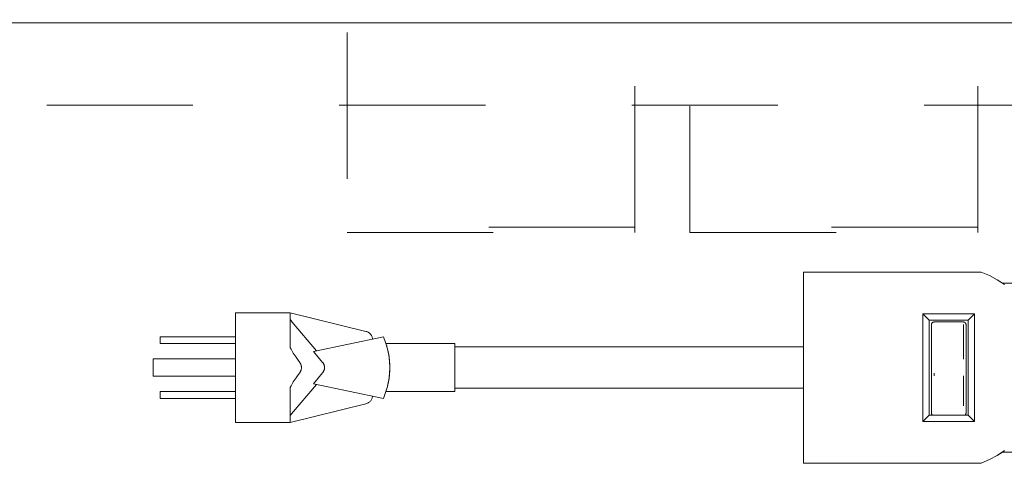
# Model space of a CAD drawing. Header units: inches. Extents: x -420 to -276, y -52 to 18.
# Tile 166 of 187: x -311.61 to -302.63, y -9.96 to -5.77. Entities that reach past the tile are written whole.
import ezdxf

# ---------------------------------------------------------------- set-up
doc = ezdxf.new("R2010")
doc.units = ezdxf.units.IN
doc.header["$LTSCALE"] = 32
doc.header["$MEASUREMENT"] = 0
doc.linetypes.add('Dash Style-1', pattern=[0.083328, 0.041656, -0.041672])
for name, color, linetype, lineweight in [('DashLine', 7, 'Dash Style-1', 13), ('Drawing', 7, 'Continuous', 18), ('ElecComp', 7, 'Continuous', 25), ('None', 7, 'Continuous', 18), ('SolidLine', 7, 'Continuous', 15)]:
    doc.layers.add(name, color=color, linetype=linetype, lineweight=lineweight)

# ---------------------------------------------------------------- blocks, each defined once
blk = doc.blocks.new('Group-6')
at = {"layer": 'DashLine', "flags": 128}
blk.add_lwpolyline([(18.3858, -10.4528), (53.2283, -10.4528), (53.2283, -11.2008), (18.3858, -11.2008)], close=True, dxfattribs=at)
at = {"layer": 'SolidLine', "flags": 128}
blk.add_lwpolyline([(0.748, -0.7677), (53.2283, -0.7677), (53.2283, -11.2008), (0.748, -11.2008)], close=True, dxfattribs=at)
blk = doc.blocks.new('Group-7')
at = {"layer": 'None'}
blk.add_blockref('Group-6', (0, 0), dxfattribs=at)
blk = doc.blocks.new('SL Utility Cabinet (2D)-1')
at = {"layer": 'None'}
blk.add_blockref('Group-7', (0, 0), dxfattribs=at)
at = {"layer": 'Drawing', "color": 0, "flags": 1}
for tag in ['Tag', 'Catalog', 'Option1', 'Option2', 'Option3', 'Option4', 'Option5', 'Option6', 'Option7', 'Option8', 'Option9', 'Option10', 'Option11', 'Option12', 'Custom', 'FinishGroup', 'Discount', 'Item2', 'Item3', 'Item6', 'Item8', 'Item9', 'Item10', 'Item12', 'Item13', 'Item16', 'Item18', 'Item19', 'Item20', 'Item21', 'Item22', 'Item23', 'Item24', 'Item25', 'Item1', 'Item4', 'Item5', 'Item7', 'Item11', 'Item14', 'Item15', 'Item17']:
    blk.add_attdef(tag, (29.8412, -2.0225), '', height=0.00709, dxfattribs=at)
blk = doc.blocks.new('CatalystWireManager (2D)')
at = {"layer": 'DashLine'}
for p, q in [((-6, 0), (-6, -4.4882)), ((-3.375, -4.4882), (-3.375, -0.6719)), ((-2.875, -0.6719), (-2.875, -4.4882)), ((-0.25, -4.4882), (-0.25, -0.6719)), ((-3.375, -4.4394), (-6, -4.4394)), ((-6, -4.4882), (-3.375, -4.4882)), ((-0.25, -4.4394), (-2.875, -4.4394)), ((-2.875, -4.4882), (-0.25, -4.4882))]:
    blk.add_line(p, q, dxfattribs=at)
blk = doc.blocks.new('Group-59')
at = {"layer": 'None', "color": 7, "rotation": 180}
blk.add_blockref('CatalystWireManager (2D)', (25.8661, -13.7795), dxfattribs=at)
blk = doc.blocks.new('SL Credenza Desk Top (2D)-2')
at = {"layer": 'None'}
blk.add_blockref('Group-59', (0, 0), dxfattribs=at)
at = {"layer": 'Drawing', "color": 0, "flags": 1}
for tag in ['Tag', 'Catalog', 'Option1', 'Option2', 'Option3', 'Option4', 'Option5', 'Option6', 'Option7', 'Option8', 'Option9', 'Option10', 'Option11', 'Option12', 'Custom', 'FinishGroup', 'Discount', 'Item2', 'Item3', 'Item6', 'Item8', 'Item9', 'Item10', 'Item12', 'Item13', 'Item16', 'Item18', 'Item19', 'Item20', 'Item21', 'Item22', 'Item23', 'Item24', 'Item25', 'Item1', 'Item4', 'Item5', 'Item7', 'Item11', 'Item14', 'Item15', 'Item17']:
    blk.add_attdef(tag, (12.9394, -0.4369), '', height=0.00709, dxfattribs=at)
blk = doc.blocks.new('Group-83')
at = {"layer": 'SolidLine'}
for p, q in [((-2.9059, 0.8925), (-4.5259, 0.8925)), ((-4.5259, 0.8925), (-4.5259, -0.8475)), ((-2.8322, 0.8608), (-2.9059, 0.8925)), ((-2.7615, 0.8228), (-2.8322, 0.8608)), ((-2.7138, 0.7925), (-2.7615, 0.8228)), ((-2.6943, 0.7789), (-2.7615, 0.8228)), ((-2.6943, 0.7789), (-2.7138, 0.7925)), ((4.4841, 0.7925), (-2.7138, 0.7925)), ((-9.2059, 0.5225), (-9.7059, 0.5225)), ((-9.7059, 0.5225), (-9.7059, -0.4775)), ((-9.2059, 0.5225), (-9.2059, 0.2032)), ((-8.5155, 0.3523), (-9.2059, 0.5225)), ((-9.2059, 0.4602), (-9.2008, 0.4535)), ((-9.1942, 0.4452), (-9.2008, 0.4535)), ((-2.9666, 0.513), (-3.439, 0.513)), ((-3.3799, 0.4556), (-3.439, 0.513)), ((-3.439, 0.513), (-3.439, -0.468)), ((-3.0256, 0.4556), (-3.3799, 0.4556)), ((-3.3799, -0.4106), (-3.3799, 0.4556)), ((-3.0256, 0.4556), (-2.9666, 0.513)), ((-3.0256, 0.4556), (-3.0256, -0.4106)), ((-2.9666, -0.468), (-2.9666, 0.513)), ((-9.1873, 0.4368), (-9.1942, 0.4452)), ((-8.9681, 0.1755), (-9.1873, 0.4368)), ((-3.3602, 0.4161), (-3.3603, 0.4141)), ((-3.3603, 0.4141), (-3.3603, -0.3921)), ((-3.3599, 0.4181), (-3.3602, 0.4161)), ((-3.3598, 0.4186), (-3.3599, 0.4181)), ((-3.3594, 0.4205), (-3.3598, 0.4186)), ((-3.3588, 0.4224), (-3.3594, 0.4205)), ((-3.358, 0.4242), (-3.3588, 0.4224)), ((-3.357, 0.426), (-3.358, 0.4242)), ((-3.3568, 0.4264), (-3.357, 0.426)), ((-3.3557, 0.428), (-3.3568, 0.4264)), ((-3.3545, 0.4296), (-3.3557, 0.428)), ((-3.3531, 0.4311), (-3.3545, 0.4296)), ((-3.3516, 0.4324), (-3.3531, 0.4311)), ((-3.3498, 0.4338), (-3.3516, 0.4324)), ((-3.3481, 0.4348), (-3.3498, 0.4338)), ((-3.3463, 0.4357), (-3.3481, 0.4348)), ((-3.3445, 0.4364), (-3.3463, 0.4357)), ((-3.3426, 0.437), (-3.3445, 0.4364)), ((-3.3406, 0.4374), (-3.3426, 0.437)), ((-3.3386, 0.4377), (-3.3406, 0.4374)), ((-3.3366, 0.4378), (-3.3386, 0.4377)), ((-3.0689, 0.4378), (-3.3366, 0.4378)), ((-3.0669, 0.4377), (-3.0689, 0.4378)), ((-3.0689, 0.4143), (-3.0689, 0.0999)), ((-3.0649, 0.4374), (-3.0669, 0.4377)), ((-3.063, 0.437), (-3.0649, 0.4374)), ((-3.0611, 0.4364), (-3.063, 0.437)), ((-3.0592, 0.4357), (-3.0611, 0.4364)), ((-3.0575, 0.4348), (-3.0592, 0.4357)), ((-3.0558, 0.4338), (-3.0575, 0.4348)), ((-3.0542, 0.4326), (-3.0558, 0.4338)), ((-3.0539, 0.4324), (-3.0542, 0.4326)), ((-3.0524, 0.4311), (-3.0539, 0.4324)), ((-3.0511, 0.4296), (-3.0524, 0.4311)), ((-3.0498, 0.428), (-3.0511, 0.4296)), ((-3.0487, 0.4264), (-3.0498, 0.428)), ((-3.0485, 0.426), (-3.0487, 0.4264)), ((-3.0476, 0.4242), (-3.0485, 0.426)), ((-3.0468, 0.4224), (-3.0476, 0.4242)), ((-3.0462, 0.4205), (-3.0468, 0.4224)), ((-3.0457, 0.4186), (-3.0462, 0.4205)), ((-3.0457, 0.4181), (-3.0457, 0.4186)), ((-3.0454, 0.4161), (-3.0457, 0.4181)), ((-3.0453, 0.4141), (-3.0454, 0.4161)), ((-3.0453, -0.3921), (-3.0453, 0.4141)), ((-10.3934, 0.3038), (-10.3934, 0.2413)), ((-9.7059, 0.3038), (-10.3934, 0.3038)), ((-8.3574, 0.3038), (-8.995, 0.1699)), ((-8.5092, 0.3504), (-8.5155, 0.3523)), ((-8.5031, 0.3481), (-8.5092, 0.3504)), ((-8.4972, 0.3453), (-8.5031, 0.3481)), ((-8.4916, 0.3419), (-8.4972, 0.3453)), ((-8.4862, 0.3382), (-8.4916, 0.3419)), ((-8.4812, 0.334), (-8.4862, 0.3382)), ((-8.4766, 0.3294), (-8.4812, 0.334)), ((-8.4723, 0.3244), (-8.4766, 0.3294)), ((-8.4685, 0.3191), (-8.4723, 0.3244)), ((-8.4652, 0.3135), (-8.4685, 0.3191)), ((-8.4623, 0.3076), (-8.4652, 0.3135)), ((-8.4599, 0.3015), (-8.4623, 0.3076)), ((-8.458, 0.2953), (-8.4599, 0.3015)), ((-8.4567, 0.2889), (-8.458, 0.2953)), ((-8.4559, 0.2831), (-8.4567, 0.2889)), ((-8.3363, 0.2499), (-8.3574, 0.3038)), ((-9.7059, 0.2413), (-10.3934, 0.2413)), ((-9.2059, 0.2032), (-9.1986, 0.1892)), ((-9.1986, 0.1892), (-9.1922, 0.1776)), ((-8.3334, 0.2413), (-8.3363, 0.2499)), ((-8.3198, 0.1944), (-8.3363, 0.2499)), ((-7.7059, 0.2413), (-8.3334, 0.2413)), ((-8.3332, 0.2404), (-8.3334, 0.2413)), ((-8.3332, 0.2404), (-8.3302, 0.2311)), ((-8.3282, 0.2246), (-8.3302, 0.2311)), ((-8.327, 0.2208), (-8.3282, 0.2246)), ((-8.3258, 0.2166), (-8.327, 0.2208)), ((-8.3245, 0.212), (-8.3258, 0.2166)), ((-8.3245, 0.212), (-8.3217, 0.2017)), ((-8.3217, 0.2017), (-8.32, 0.195)), ((-8.3187, 0.1901), (-8.3198, 0.1944)), ((-8.3079, 0.1378), (-8.3198, 0.1944)), ((-8.3197, 0.1939), (-8.3187, 0.1901)), ((-8.3157, 0.1772), (-8.3187, 0.1901)), ((-7.7059, 0.2413), (-7.7059, -0.1962)), ((-4.5259, 0.21), (-7.7059, 0.21)), ((-9.7059, 0.1006), (-10.4559, 0.1006)), ((-10.4559, 0.1006), (-10.4559, -0.0556)), ((-9.1922, 0.1776), (-9.1853, 0.1657)), ((-9.178, 0.1535), (-9.1853, 0.1657)), ((-9.1701, 0.1411), (-9.178, 0.1535)), ((-9.1701, 0.1411), (-9.1532, 0.1157)), ((-9.1532, 0.1157), (-9.1346, 0.0895)), ((-8.995, 0.1699), (-8.9112, 0.07)), ((-8.3157, 0.1772), (-8.3126, 0.1631)), ((-8.3097, 0.148), (-8.3126, 0.1631)), ((-8.3097, 0.148), (-8.3081, 0.1389)), ((-8.3057, 0.1235), (-8.3079, 0.1378)), ((-8.3007, 0.0803), (-8.3079, 0.1378)), ((-8.3078, 0.1368), (-8.3074, 0.1345)), ((-8.3057, 0.1235), (-8.3045, 0.115)), ((-8.3034, 0.1062), (-8.3045, 0.115)), ((-8.3023, 0.0973), (-8.3034, 0.1062)), ((-8.3007, 0.0803), (-8.3023, 0.0973)), ((-9.12, 0.07), (-9.1346, 0.0895)), ((-9.1179, 0.0672), (-9.12, 0.07)), ((-9.1179, 0.0672), (-9.1152, 0.0629)), ((-9.1127, 0.0585), (-9.1152, 0.0629)), ((-9.1127, 0.0585), (-9.1112, 0.0554)), ((-9.1099, 0.0523), (-9.1112, 0.0554)), ((-9.1076, 0.0459), (-9.1099, 0.0523)), ((-9.1066, 0.0426), (-9.1076, 0.0459)), ((-9.1076, -0.0009), (-9.1066, 0.0024)), ((-9.1058, 0.0394), (-9.1066, 0.0426)), ((-9.1066, 0.0024), (-9.1058, 0.0057)), ((-9.1052, 0.036), (-9.1058, 0.0394)), ((-9.1058, 0.0057), (-9.1052, 0.009)), ((-9.1047, 0.0327), (-9.1052, 0.036)), ((-9.1052, 0.009), (-9.1047, 0.0124)), ((-9.1043, 0.0293), (-9.1047, 0.0327)), ((-9.1047, 0.0124), (-9.1043, 0.0157)), ((-9.1041, 0.0259), (-9.1043, 0.0293)), ((-9.1043, 0.0157), (-9.1041, 0.0191)), ((-9.104, 0.0225), (-9.1041, 0.0259)), ((-9.1041, 0.0191), (-9.104, 0.0225)), ((-8.909, 0.0672), (-8.9112, 0.07)), ((-8.909, 0.0672), (-8.9069, 0.0644)), ((-8.9069, 0.0644), (-8.905, 0.0615)), ((-8.905, 0.0615), (-8.9032, 0.0585)), ((-8.9015, 0.0554), (-8.9032, 0.0585)), ((-8.9015, 0.0554), (-8.9, 0.0523)), ((-8.9, 0.0523), (-8.8987, 0.0491)), ((-8.8975, 0.0459), (-8.8987, 0.0491)), ((-8.8964, 0.0427), (-8.8975, 0.0459)), ((-8.8964, 0.0024), (-8.8975, -0.0009)), ((-8.8964, 0.0427), (-8.8955, 0.0394)), ((-8.8955, 0.0057), (-8.8964, 0.0024)), ((-8.8955, 0.0394), (-8.8948, 0.036)), ((-8.8948, 0.009), (-8.8955, 0.0057)), ((-8.8942, 0.0327), (-8.8948, 0.036)), ((-8.8942, 0.0124), (-8.8948, 0.009)), ((-8.8938, 0.0293), (-8.8942, 0.0327)), ((-8.8938, 0.0157), (-8.8942, 0.0124)), ((-8.8938, 0.0293), (-8.8936, 0.0259)), ((-8.8938, 0.0157), (-8.8936, 0.0191)), ((-8.8936, 0.0259), (-8.8935, 0.0225)), ((-8.8935, 0.0225), (-8.8936, 0.0191)), ((-8.3006, 0.0791), (-8.3007, 0.0803)), ((-8.3007, 0.0803), (-8.2983, 0.0225)), ((-8.3007, -0.0353), (-8.2983, 0.0225)), ((-8.2999, 0.0699), (-8.3006, 0.0791)), ((-8.2994, 0.0605), (-8.2999, 0.0699)), ((-8.2989, 0.0511), (-8.2994, 0.0605)), ((-8.2986, 0.0416), (-8.2989, 0.0511)), ((-8.2989, -0.006), (-8.2986, 0.0034)), ((-8.2984, 0.032), (-8.2986, 0.0416)), ((-8.2986, 0.0034), (-8.2984, 0.013)), ((-8.2983, 0.0225), (-8.2984, 0.032)), ((-8.2984, 0.013), (-8.2983, 0.0225)), ((-9.7059, -0.0556), (-10.4559, -0.0556)), ((-9.1701, -0.0961), (-9.1532, -0.0706)), ((-9.1532, -0.0706), (-9.1346, -0.0445)), ((-9.12, -0.0249), (-9.1346, -0.0445)), ((-9.12, -0.0249), (-9.1179, -0.0222)), ((-9.1179, -0.0222), (-9.1161, -0.0193)), ((-9.1152, -0.0179), (-9.1161, -0.0193)), ((-9.1127, -0.0134), (-9.1152, -0.0179)), ((-9.1127, -0.0134), (-9.1112, -0.0104)), ((-9.1112, -0.0104), (-9.1099, -0.0073)), ((-9.1099, -0.0073), (-9.1086, -0.0041)), ((-9.1076, -0.0009), (-9.1086, -0.0041)), ((-8.9112, -0.0249), (-8.995, -0.1249)), ((-8.909, -0.0222), (-8.9112, -0.0249)), ((-8.9069, -0.0193), (-8.909, -0.0222)), ((-8.9069, -0.0193), (-8.905, -0.0164)), ((-8.9032, -0.0134), (-8.905, -0.0164)), ((-8.9015, -0.0104), (-8.9032, -0.0134)), ((-8.9, -0.0073), (-8.9015, -0.0104)), ((-8.8987, -0.0041), (-8.9, -0.0073)), ((-8.8975, -0.0009), (-8.8987, -0.0041)), ((-8.3079, -0.0927), (-8.3007, -0.0353)), ((-8.3079, -0.0927), (-8.3057, -0.0785)), ((-8.3057, -0.0785), (-8.3045, -0.0699)), ((-8.3045, -0.0699), (-8.3034, -0.0612)), ((-8.3034, -0.0612), (-8.3023, -0.0523)), ((-8.3023, -0.0523), (-8.3007, -0.0353)), ((-8.3007, -0.0353), (-8.2999, -0.0248)), ((-8.2999, -0.0248), (-8.2994, -0.0155)), ((-8.2994, -0.0155), (-8.2989, -0.006)), ((-3.3366, -0.0301), (-3.3366, -0.0539)), ((-3.0689, -0.0539), (-3.0689, -0.3272)), ((-9.1986, -0.1441), (-9.2059, -0.1582)), ((-9.2059, -0.4775), (-9.2059, -0.1582)), ((-9.1986, -0.1441), (-9.1922, -0.1325)), ((-9.1942, -0.4002), (-8.9681, -0.1305)), ((-9.1853, -0.1206), (-9.1922, -0.1325)), ((-9.1853, -0.1206), (-9.178, -0.1085)), ((-9.1701, -0.0961), (-9.178, -0.1085)), ((-8.995, -0.1249), (-8.3574, -0.2587)), ((-8.3363, -0.2048), (-8.3198, -0.1494)), ((-8.327, -0.1757), (-8.3282, -0.1796)), ((-8.327, -0.1757), (-8.3245, -0.1669)), ((-8.3245, -0.1669), (-8.3217, -0.1567)), ((-8.32, -0.15), (-8.3217, -0.1567)), ((-8.3198, -0.1494), (-8.3079, -0.0927)), ((-8.3198, -0.1494), (-8.3187, -0.1451)), ((-8.3187, -0.1451), (-8.3197, -0.1488)), ((-8.3187, -0.1451), (-8.3157, -0.1322)), ((-8.3126, -0.1181), (-8.3157, -0.1322)), ((-8.3097, -0.103), (-8.3126, -0.1181)), ((-8.3097, -0.103), (-8.3079, -0.0927)), ((-4.5259, -0.165), (-7.7059, -0.165)), ((-10.3934, -0.1962), (-10.3934, -0.2587)), ((-9.7059, -0.1962), (-10.3934, -0.1962)), ((-9.7059, -0.2587), (-10.3934, -0.2587)), ((-8.4685, -0.274), (-8.4652, -0.2684)), ((-8.4652, -0.2684), (-8.4623, -0.2626)), ((-8.4623, -0.2626), (-8.4599, -0.2565)), ((-8.4599, -0.2565), (-8.458, -0.2502)), ((-8.458, -0.2502), (-8.4567, -0.2438)), ((-8.4567, -0.2438), (-8.4559, -0.238)), ((-8.3574, -0.2587), (-8.3363, -0.2048)), ((-8.3363, -0.2048), (-8.3334, -0.1962)), ((-8.3334, -0.1962), (-8.3323, -0.1929)), ((-7.7059, -0.1962), (-8.3334, -0.1962)), ((-8.3323, -0.1929), (-8.331, -0.1888)), ((-8.3302, -0.1861), (-8.331, -0.1888)), ((-8.3282, -0.1796), (-8.3302, -0.1861)), ((-9.2059, -0.4775), (-8.5155, -0.3072)), ((-8.5155, -0.3072), (-8.5092, -0.3054)), ((-8.5092, -0.3054), (-8.5031, -0.3031)), ((-8.5031, -0.3031), (-8.4972, -0.3002)), ((-8.4972, -0.3002), (-8.4916, -0.2969)), ((-8.4916, -0.2969), (-8.4862, -0.2931)), ((-8.4862, -0.2931), (-8.4812, -0.2889)), ((-8.4812, -0.2889), (-8.4766, -0.2843)), ((-8.4766, -0.2843), (-8.4723, -0.2794)), ((-8.4723, -0.2794), (-8.4685, -0.274)), ((-3.0689, -0.3272), (-3.0684, -0.3272)), ((-9.2059, -0.4152), (-9.2008, -0.4085)), ((-9.1942, -0.4002), (-9.2008, -0.4085)), ((-3.439, -0.468), (-3.3799, -0.4106)), ((-3.0256, -0.4106), (-3.3799, -0.4106)), ((-3.3603, -0.3921), (-3.3602, -0.3939)), ((-3.3602, -0.3939), (-3.3599, -0.3958)), ((-3.3599, -0.3958), (-3.3595, -0.3977)), ((-3.3595, -0.3977), (-3.359, -0.3995)), ((-3.359, -0.3995), (-3.3583, -0.4012)), ((-3.3583, -0.4012), (-3.3574, -0.4029)), ((-3.3574, -0.4029), (-3.3564, -0.4045)), ((-3.3564, -0.4045), (-3.3553, -0.4061)), ((-3.3553, -0.4061), (-3.354, -0.4075)), ((-3.354, -0.4075), (-3.3526, -0.4088)), ((-3.3526, -0.4088), (-3.3512, -0.4101)), ((-3.3504, -0.4106), (-3.3512, -0.4101)), ((-3.0544, -0.4101), (-3.0551, -0.4106)), ((-3.0544, -0.4101), (-3.0529, -0.4088)), ((-3.0529, -0.4088), (-3.0515, -0.4075)), ((-3.0515, -0.4075), (-3.0503, -0.4061)), ((-3.0503, -0.4061), (-3.0491, -0.4045)), ((-3.0491, -0.4045), (-3.0482, -0.4029)), ((-3.0482, -0.4029), (-3.0473, -0.4012)), ((-3.0473, -0.4012), (-3.0466, -0.3995)), ((-3.0466, -0.3995), (-3.046, -0.3977)), ((-3.046, -0.3977), (-3.0456, -0.3958)), ((-3.0456, -0.3958), (-3.0454, -0.3939)), ((-3.0454, -0.3939), (-3.0453, -0.3921)), ((-3.0256, -0.4106), (-2.9666, -0.468)), ((-9.2059, -0.4775), (-9.7059, -0.4775)), ((-2.9666, -0.468), (-3.439, -0.468)), ((-2.8322, -0.8158), (-2.7615, -0.7778)), ((-2.7615, -0.7778), (-2.6943, -0.7339)), ((-2.7615, -0.7778), (-2.7138, -0.7475)), ((-2.7138, -0.7475), (-2.6943, -0.7339)), ((4.4841, -0.7475), (-2.7138, -0.7475)), ((-2.9059, -0.8475), (-4.5259, -0.8475)), ((-2.9059, -0.8475), (-2.8322, -0.8158))]:
    blk.add_line(p, q, dxfattribs=at)
blk = doc.blocks.new('MP-Plug (2D)')
at = {"layer": 'SolidLine', "color": 7}
blk.add_blockref('Group-83', (0, 0), dxfattribs=at)
blk = doc.blocks.new('Group-86')
at = {"layer": 'None', "color": 7}
blk.add_blockref('MP-Plug (2D)', (0, 0), dxfattribs=at)
blk = doc.blocks.new('SL Power Module (2D)-2')
at = {"layer": 'None'}
blk.add_blockref('Group-86', (0, 0), dxfattribs=at)
at = {"layer": 'ElecComp', "color": 0, "flags": 1}
for tag in ['Tag', 'Catalog', 'Option1', 'Option2', 'Option3', 'Option4', 'Option5', 'Option6', 'Option7', 'Option8', 'Option9', 'Option10', 'Option11', 'Option12', 'Custom', 'FinishGroup', 'Discount', 'Item2', 'Item3', 'Item6', 'Item8', 'Item9', 'Item10', 'Item12', 'Item13', 'Item16', 'Item18', 'Item19', 'Item20', 'Item21', 'Item22', 'Item23', 'Item24', 'Item25', 'Item1', 'Item4', 'Item5', 'Item7', 'Item11', 'Item14', 'Item15', 'Item17']:
    blk.add_attdef(tag, (49.0698, 5.1674), '', height=0.00709, dxfattribs=at)

msp = doc.modelspace()

# ---------------------------------------------------------------- block references
at = {"layer": 'Drawing', "rotation": 180}
msp.add_blockref('SL Utility Cabinet (2D)-1', (-275.6417, -17), dxfattribs=at)

# ---------------------------------------------------------------- next in the draw order: block references
msp.add_blockref('SL Credenza Desk Top (2D)-2', (-276.7561, -17), dxfattribs=at)

# ---------------------------------------------------------------- next in the draw order: block references
at = {"layer": 'ElecComp'}
msp.add_blockref('SL Power Module (2D)-2', (-299.9337, -8.9626), dxfattribs=at)

doc.saveas('drawing.dxf')
